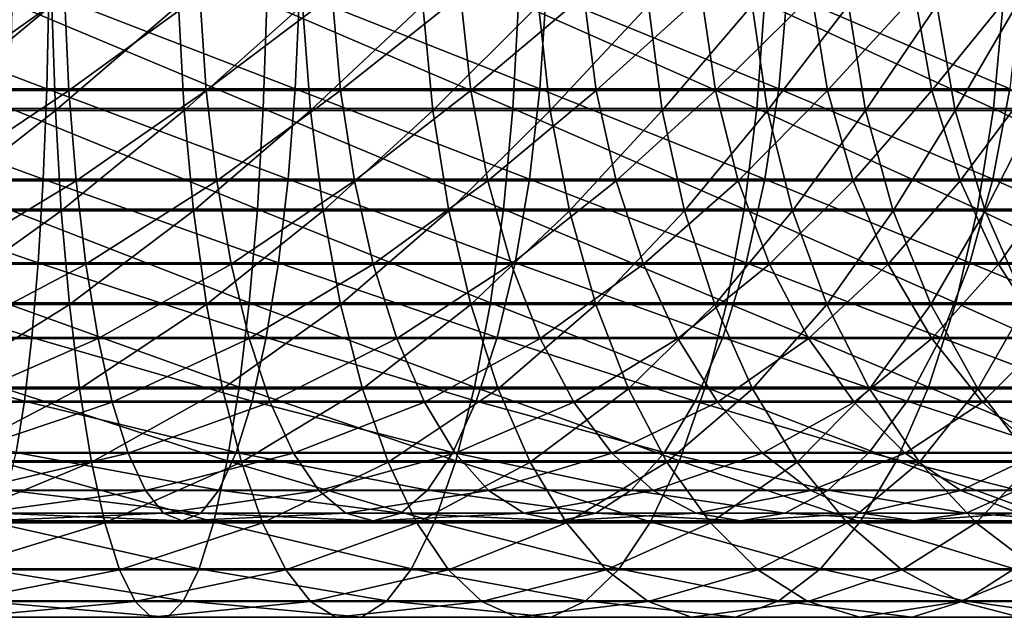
# Model space of a CAD drawing. Header units: metres. Extents: x -62 to 150, y -92 to 92.
# Tile 254 of 256: x 105 to 120, y -11 to -2. Entities that reach past the tile are written whole.
import ezdxf

# ---------------------------------------------------------------- set-up
doc = ezdxf.new("R2010")
doc.units = ezdxf.units.M
doc.layers.add('solid_500615', color=7, linetype='CONTINUOUS')

msp = doc.modelspace()

# ---------------------------------------------------------------- linework, layer by layer
at = {"layer": 'solid_500615'}
for points in [[(101.88826, -2.911524, -36.966873), (101.89016, -1.459592, -36.622456), (105.700035, -2.911524, -37.089439)], [(105.700035, -2.911524, -37.089439), (101.89016, -1.459592, -36.622456), (105.733948, -1.459592, -36.746677)], [(103.919365, -2.937081, -55.086048), (105.972466, -1.486127, -55.654095), (103.88501, -1.486127, -55.43306)], [(103.919365, -2.937081, -55.086048), (106.03894, -2.937081, -55.311726), (105.972466, -1.486127, -55.654095)], [(105.700035, -2.911524, -37.089439), (105.733948, -1.459592, -36.746677), (109.485023, -2.911524, -37.556919)], [(109.485023, -2.911524, -37.556919), (105.733948, -1.459592, -36.746677), (109.550652, -1.459592, -37.218773)], [(106.03894, -2.937081, -55.311726), (108.032051, -1.486127, -56.059612), (105.972466, -1.486127, -55.654095)], [(106.03894, -2.937081, -55.311726), (108.130081, -2.937081, -55.724846), (108.032051, -1.486127, -56.059612)], [(108.130081, -2.937081, -55.724846), (110.047493, -1.486127, -56.646412), (108.032051, -1.486127, -56.059612)], [(108.130081, -2.937081, -55.724846), (110.176239, -2.937081, -56.322136), (110.047493, -1.486127, -56.646412)], [(109.485023, -2.911524, -37.556919), (109.550652, -1.459592, -37.218773), (113.212082, -2.911524, -38.365459)], [(113.212082, -2.911524, -38.365459), (109.550652, -1.459592, -37.218773), (113.308861, -1.459592, -38.034859)], [(110.176239, -2.937081, -56.322136), (112.002869, -1.486127, -57.409847), (110.047493, -1.486127, -56.646412)], [(110.176239, -2.937081, -56.322136), (112.16124, -2.937081, -57.098881), (112.002869, -1.486127, -57.409847)], [(112.16124, -2.937081, -57.098881), (113.882736, -1.486127, -58.343899), (112.002869, -1.486127, -57.409847)], [(112.16124, -2.937081, -57.098881), (114.069366, -2.937081, -58.048927), (113.882736, -1.486127, -58.343899)], [(113.212082, -2.911524, -38.365459), (113.308861, -1.459592, -38.034859), (116.850533, -2.911524, -39.508411)], [(116.850533, -2.911524, -39.508411), (113.308861, -1.459592, -38.034859), (116.977631, -1.459592, -39.188221)], [(114.069366, -2.937081, -58.048927), (115.672234, -1.486127, -59.441177), (113.882736, -1.486127, -58.343899)], [(114.069366, -2.937081, -58.048927), (115.885529, -2.937081, -59.164761), (115.672234, -1.486127, -59.441177)], [(115.885529, -2.937081, -59.164761), (117.357239, -1.486127, -60.693024), (115.672234, -1.486127, -59.441177)], [(115.885529, -2.937081, -59.164761), (117.59536, -2.937081, -60.437561), (117.357239, -1.486127, -60.693024)], [(116.850533, -2.911524, -39.508411), (116.977631, -1.459592, -39.188221), (120.370445, -2.911524, -40.976372)], [(120.370445, -2.911524, -40.976372), (116.977631, -1.459592, -39.188221), (120.526764, -1.459592, -40.669357)], [(117.59536, -2.937081, -60.437561), (118.924423, -1.486127, -62.089542), (117.357239, -1.486127, -60.693024)], [(117.59536, -2.937081, -60.437561), (119.185333, -2.937081, -61.85725), (118.924423, -1.486127, -62.089542)], [(119.185333, -2.937081, -61.85725), (120.361412, -1.486127, -63.619701), (118.924423, -1.486127, -62.089542)], [(119.185333, -2.937081, -61.85725), (120.642868, -2.937081, -63.412601), (120.361412, -1.486127, -63.619701)], [(103.818779, -1.639465, -56.925911), (105.77668, -1.639465, -57.13559), (103.841537, -3.243879, -56.560299)], [(105.77668, -1.639465, -57.13559), (105.831856, -3.243879, -56.773445), (103.841537, -3.243879, -56.560299)], [(105.148117, -3.21399, -35.570114), (108.999702, -3.21399, -35.98259), (105.170593, -1.608541, -35.209053)], [(108.999702, -3.21399, -35.98259), (109.054192, -1.608541, -35.624954), (105.170593, -1.608541, -35.209053)], [(105.77668, -1.639465, -57.13559), (107.708183, -1.639465, -57.518532), (105.831856, -3.243879, -56.773445)], [(107.708183, -1.639465, -57.518532), (107.795341, -3.243879, -57.162727), (105.831856, -3.243879, -56.773445)], [(107.708183, -1.639465, -57.518532), (109.597984, -1.639465, -58.071701), (107.795341, -3.243879, -57.162727)], [(109.597984, -1.639465, -58.071701), (109.716438, -3.243879, -57.72506), (107.795341, -3.243879, -57.162727)], [(108.999702, -3.21399, -35.98259), (112.799347, -3.21399, -36.735909), (109.054192, -1.608541, -35.624954)], [(112.799347, -3.21399, -36.735909), (112.885422, -1.608541, -36.384537), (109.054192, -1.608541, -35.624954)], [(109.597984, -1.639465, -58.071701), (111.431114, -1.639465, -58.790722), (109.716438, -3.243879, -57.72506)], [(111.431114, -1.639465, -58.790722), (111.579918, -3.243879, -58.455986), (109.716438, -3.243879, -57.72506)], [(111.431114, -1.639465, -58.790722), (113.193047, -1.639465, -59.669895), (111.579918, -3.243879, -58.455986)], [(113.193047, -1.639465, -59.669895), (113.371033, -3.243879, -59.349716), (111.579918, -3.243879, -58.455986)], [(112.799347, -3.21399, -36.735909), (116.516953, -3.21399, -37.824104), (112.885422, -1.608541, -36.384537)], [(116.516953, -3.21399, -37.824104), (116.633934, -1.608541, -37.481781), (112.885422, -1.608541, -36.384537)], [(113.193047, -1.639465, -59.669895), (114.86982, -1.639465, -60.702255), (113.371033, -3.243879, -59.349716)], [(114.86982, -1.639465, -60.702255), (115.075569, -3.243879, -60.39917), (113.371033, -3.243879, -59.349716)], [(114.86982, -1.639465, -60.702255), (116.448166, -1.639465, -61.879623), (115.075569, -3.243879, -60.39917)], [(116.448166, -1.639465, -61.879623), (116.680046, -3.243879, -61.596035), (115.075569, -3.243879, -60.39917)], [(116.448166, -1.639465, -61.879623), (117.915558, -1.639465, -63.192673), (116.680046, -3.243879, -61.596035)], [(116.516953, -3.21399, -37.824104), (120.123077, -3.21399, -39.23856), (116.633934, -1.608541, -37.481781)], [(120.123077, -3.21399, -39.23856), (120.270035, -1.608541, -38.907993), (116.633934, -1.608541, -37.481781)], [(117.915558, -1.639465, -63.192673), (118.171738, -3.243879, -62.930828), (116.680046, -3.243879, -61.596035)], [(117.915558, -1.639465, -63.192673), (119.260384, -1.639465, -64.631004), (118.171738, -3.243879, -62.930828)], [(119.260384, -1.639465, -64.631004), (119.538834, -3.243879, -64.392967), (118.171738, -3.243879, -62.930828)], [(119.260384, -1.639465, -64.631004), (120.471992, -1.639465, -66.183212), (119.538834, -3.243879, -64.392967)], [(120.471992, -1.639465, -66.183212), (120.770508, -3.243879, -65.970886), (119.538834, -3.243879, -64.392967)], [(120.123077, -3.21399, -39.23856), (123.589142, -3.21399, -40.968063), (120.270035, -1.608541, -38.907993)], [(123.589142, -3.21399, -40.968063), (123.764908, -1.608541, -40.651875), (120.270035, -1.608541, -38.907993)], [(101.88826, -2.911524, -36.966873), (105.644157, -4.291622, -37.654278), (101.885124, -4.291622, -37.534431)], [(101.88826, -2.911524, -36.966873), (105.700035, -2.911524, -37.089439), (105.644157, -4.291622, -37.654278)], [(103.975632, -4.315569, -54.517075), (106.03894, -2.937081, -55.311726), (103.919365, -2.937081, -55.086048)], [(103.975632, -4.315569, -54.517075), (106.147858, -4.315569, -54.750355), (106.03894, -2.937081, -55.311726)], [(105.700035, -2.911524, -37.089439), (109.376884, -4.291622, -38.114147), (105.644157, -4.291622, -37.654278)], [(105.700035, -2.911524, -37.089439), (109.485023, -2.911524, -37.556919), (109.376884, -4.291622, -38.114147)], [(106.147858, -4.315569, -54.750355), (108.130081, -2.937081, -55.724846), (106.03894, -2.937081, -55.311726)], [(106.147858, -4.315569, -54.750355), (108.290733, -4.315569, -55.17593), (108.130081, -2.937081, -55.724846)], [(108.290733, -4.315569, -55.17593), (110.176239, -2.937081, -56.322136), (108.130081, -2.937081, -55.724846)], [(108.290733, -4.315569, -55.17593), (110.387253, -4.315569, -55.790428), (110.176239, -2.937081, -56.322136)], [(109.485023, -2.911524, -37.556919), (113.052597, -4.291622, -38.910255), (109.376884, -4.291622, -38.114147)], [(109.485023, -2.911524, -37.556919), (113.212082, -2.911524, -38.365459), (113.052597, -4.291622, -38.910255)], [(110.387253, -4.315569, -55.790428), (112.16124, -2.937081, -57.098881), (110.176239, -2.937081, -56.322136)], [(110.387253, -4.315569, -55.790428), (112.420807, -4.315569, -56.588978), (112.16124, -2.937081, -57.098881)], [(112.420807, -4.315569, -56.588978), (114.069366, -2.937081, -58.048927), (112.16124, -2.937081, -57.098881)], [(112.420807, -4.315569, -56.588978), (114.375259, -4.315569, -57.56525), (114.069366, -2.937081, -58.048927)], [(113.212082, -2.911524, -38.365459), (116.64109, -4.291622, -40.03606), (113.052597, -4.291622, -38.910255)], [(113.212082, -2.911524, -38.365459), (116.850533, -2.911524, -39.508411), (116.64109, -4.291622, -40.03606)], [(114.375259, -4.315569, -57.56525), (115.885529, -2.937081, -59.164761), (114.069366, -2.937081, -58.048927)], [(114.375259, -4.315569, -57.56525), (116.235138, -4.315569, -58.711498), (115.885529, -2.937081, -59.164761)], [(116.235138, -4.315569, -58.711498), (117.59536, -2.937081, -60.437561), (115.885529, -2.937081, -59.164761)], [(116.235138, -4.315569, -58.711498), (117.985672, -4.315569, -60.018639), (117.59536, -2.937081, -60.437561)], [(116.850533, -2.911524, -39.508411), (120.112846, -4.291622, -41.482304), (116.64109, -4.291622, -40.03606)], [(116.850533, -2.911524, -39.508411), (120.370445, -2.911524, -40.976372), (120.112846, -4.291622, -41.482304)], [(117.985672, -4.315569, -60.018639), (119.185333, -2.937081, -61.85725), (117.59536, -2.937081, -60.437561)], [(117.985672, -4.315569, -60.018639), (119.613007, -4.315569, -61.476311), (119.185333, -2.937081, -61.85725)], [(119.613007, -4.315569, -61.476311), (120.642868, -2.937081, -63.412601), (119.185333, -2.937081, -61.85725)], [(119.613007, -4.315569, -61.476311), (121.104225, -4.315569, -63.072956), (120.642868, -2.937081, -63.412601)], [(120.370445, -2.911524, -40.976372), (123.439323, -4.291622, -43.237091), (120.112846, -4.291622, -41.482304)], [(103.841537, -3.243879, -56.560299), (105.831856, -3.243879, -56.773445), (103.878906, -4.775686, -55.959873)], [(105.831856, -3.243879, -56.773445), (105.922478, -4.775686, -56.178722), (103.878906, -4.775686, -55.959873)], [(105.111015, -4.747501, -36.166191), (108.909737, -4.747501, -36.573006), (105.148117, -3.21399, -35.570114)], [(108.909737, -4.747501, -36.573006), (108.999702, -3.21399, -35.98259), (105.148117, -3.21399, -35.570114)], [(105.831856, -3.243879, -56.773445), (107.795341, -3.243879, -57.162727), (105.922478, -4.775686, -56.178722)], [(107.795341, -3.243879, -57.162727), (107.938484, -4.775686, -56.578419), (105.922478, -4.775686, -56.178722)], [(107.795341, -3.243879, -57.162727), (109.716438, -3.243879, -57.72506), (107.938484, -4.775686, -56.578419)], [(109.716438, -3.243879, -57.72506), (109.910965, -4.775686, -57.155792), (107.938484, -4.775686, -56.578419)], [(108.909737, -4.747501, -36.573006), (112.657242, -4.747501, -37.315987), (108.999702, -3.21399, -35.98259)], [(112.657242, -4.747501, -37.315987), (112.799347, -3.21399, -36.735909), (108.999702, -3.21399, -35.98259)], [(109.716438, -3.243879, -57.72506), (111.579918, -3.243879, -58.455986), (109.910965, -4.775686, -57.155792)], [(111.579918, -3.243879, -58.455986), (111.824295, -4.775686, -57.906269), (109.910965, -4.775686, -57.155792)], [(111.579918, -3.243879, -58.455986), (113.371033, -3.243879, -59.349716), (111.824295, -4.775686, -57.906269)], [(113.371033, -3.243879, -59.349716), (113.663315, -4.775686, -58.82391), (111.824295, -4.775686, -57.906269)], [(112.657242, -4.747501, -37.315987), (116.323837, -4.747501, -38.389252), (112.799347, -3.21399, -36.735909)], [(116.323837, -4.747501, -38.389252), (116.516953, -3.21399, -37.824104), (112.799347, -3.21399, -36.735909)], [(113.371033, -3.243879, -59.349716), (115.075569, -3.243879, -60.39917), (113.663315, -4.775686, -58.82391)], [(115.075569, -3.243879, -60.39917), (115.41346, -4.775686, -59.901436), (113.663315, -4.775686, -58.82391)], [(115.075569, -3.243879, -60.39917), (116.680046, -3.243879, -61.596035), (115.41346, -4.775686, -59.901436)], [(116.680046, -3.243879, -61.596035), (117.060852, -4.775686, -61.130318), (115.41346, -4.775686, -59.901436)], [(116.323837, -4.747501, -38.389252), (119.88047, -4.747501, -39.784294), (116.516953, -3.21399, -37.824104)], [(119.88047, -4.747501, -39.784294), (120.123077, -3.21399, -39.23856), (116.516953, -3.21399, -37.824104)], [(116.680046, -3.243879, -61.596035), (118.171738, -3.243879, -62.930828), (117.060852, -4.775686, -61.130318)], [(118.171738, -3.243879, -62.930828), (118.592445, -4.775686, -62.500813), (117.060852, -4.775686, -61.130318)], [(118.171738, -3.243879, -62.930828), (119.538834, -3.243879, -64.392967), (118.592445, -4.775686, -62.500813)], [(119.538834, -3.243879, -64.392967), (119.996117, -4.775686, -64.002068), (118.592445, -4.775686, -62.500813)], [(119.538834, -3.243879, -64.392967), (120.770508, -3.243879, -65.970886), (119.996117, -4.775686, -64.002068)], [(119.88047, -4.747501, -39.784294), (123.298973, -4.747501, -41.490067), (120.123077, -3.21399, -39.23856)], [(120.770508, -3.243879, -65.970886), (121.260735, -4.775686, -65.622192), (119.996117, -4.775686, -64.002068)], [(123.298973, -4.747501, -41.490067), (123.589142, -3.21399, -40.968063), (120.123077, -3.21399, -39.23856)], [(101.885124, -4.291622, -37.534431), (105.567688, -5.565835, -38.427265), (101.880829, -5.565835, -38.311142)], [(101.885124, -4.291622, -37.534431), (105.644157, -4.291622, -37.654278), (105.567688, -5.565835, -38.427265)], [(104.052483, -5.587581, -53.740192), (106.147858, -4.315569, -54.750355), (103.975632, -4.315569, -54.517075)], [(104.052483, -5.587581, -53.740192), (106.296616, -5.587581, -53.983868), (106.147858, -4.315569, -54.750355)], [(105.644157, -4.291622, -37.654278), (109.228882, -5.565835, -38.87672), (105.567688, -5.565835, -38.427265)], [(105.644157, -4.291622, -37.654278), (109.376884, -4.291622, -38.114147), (109.228882, -5.565835, -38.87672)], [(106.296616, -5.587581, -53.983868), (108.290733, -4.315569, -55.17593), (106.147858, -4.315569, -54.750355)], [(106.296616, -5.587581, -53.983868), (108.510124, -5.587581, -54.426464), (108.290733, -4.315569, -55.17593)], [(108.510124, -5.587581, -54.426464), (110.387253, -4.315569, -55.790428), (108.290733, -4.315569, -55.17593)], [(108.510124, -5.587581, -54.426464), (110.6754, -5.587581, -55.064468), (110.387253, -4.315569, -55.790428)], [(109.376884, -4.291622, -38.114147), (112.834351, -5.565835, -39.655815), (109.228882, -5.565835, -38.87672)], [(109.376884, -4.291622, -38.114147), (113.052597, -4.291622, -38.910255), (112.834351, -5.565835, -39.655815)], [(110.6754, -5.587581, -55.064468), (112.420807, -4.315569, -56.588978), (110.387253, -4.315569, -55.790428)], [(110.6754, -5.587581, -55.064468), (112.775253, -5.587581, -55.892807), (112.420807, -4.315569, -56.588978)], [(112.775253, -5.587581, -55.892807), (114.375259, -4.315569, -57.56525), (112.420807, -4.315569, -56.588978)], [(112.775253, -5.587581, -55.892807), (114.792969, -5.587581, -56.904896), (114.375259, -4.315569, -57.56525)], [(113.052597, -4.291622, -38.910255), (116.354469, -5.565835, -40.758156), (112.834351, -5.565835, -39.655815)], [(113.052597, -4.291622, -38.910255), (116.64109, -4.291622, -40.03606), (116.354469, -5.565835, -40.758156)], [(114.792969, -5.587581, -56.904896), (116.235138, -4.315569, -58.711498), (114.375259, -4.315569, -57.56525)], [(114.792969, -5.587581, -56.904896), (116.712509, -5.587581, -58.092682), (116.235138, -4.315569, -58.711498)], [(116.712509, -5.587581, -58.092682), (117.985672, -4.315569, -60.018639), (116.235138, -4.315569, -58.711498)], [(116.64109, -4.291622, -40.03606), (119.760323, -5.565835, -42.174679), (116.354469, -5.565835, -40.758156)], [(116.64109, -4.291622, -40.03606), (120.112846, -4.291622, -41.482304), (119.760323, -5.565835, -42.174679)], [(116.712509, -5.587581, -58.092682), (118.518623, -5.587581, -59.446732), (117.985672, -4.315569, -60.018639)], [(118.518623, -5.587581, -59.446732), (119.613007, -4.315569, -61.476311), (117.985672, -4.315569, -60.018639)], [(118.518623, -5.587581, -59.446732), (120.196953, -5.587581, -60.956276), (119.613007, -4.315569, -61.476311)], [(120.196953, -5.587581, -60.956276), (121.104225, -4.315569, -63.072956), (119.613007, -4.315569, -61.476311)], [(120.112846, -4.291622, -41.482304), (123.023933, -5.565835, -43.893749), (119.760323, -5.565835, -42.174679)], [(120.112846, -4.291622, -41.482304), (123.439323, -4.291622, -43.237091), (123.023933, -5.565835, -43.893749)], [(120.196953, -5.587581, -60.956276), (121.734146, -5.587581, -62.609314), (121.104225, -4.315569, -63.072956)], [(103.878906, -4.775686, -55.959873), (105.922478, -4.775686, -56.178722), (103.930061, -6.200599, -55.138077)], [(105.922478, -4.775686, -56.178722), (106.046501, -6.200599, -55.364731), (103.930061, -6.200599, -55.138077)], [(105.060112, -6.174748, -36.98394), (108.786324, -6.174748, -37.382988), (105.111015, -4.747501, -36.166191)], [(108.786324, -6.174748, -37.382988), (108.909737, -4.747501, -36.573006), (105.111015, -4.747501, -36.166191)], [(105.922478, -4.775686, -56.178722), (107.938484, -4.775686, -56.578419), (106.046501, -6.200599, -55.364731)], [(107.938484, -4.775686, -56.578419), (108.134399, -6.200599, -55.778679), (106.046501, -6.200599, -55.364731)], [(107.938484, -4.775686, -56.578419), (109.910965, -4.775686, -57.155792), (108.134399, -6.200599, -55.778679)], [(109.910965, -4.775686, -57.155792), (110.177216, -6.200599, -56.376644), (108.134399, -6.200599, -55.778679)], [(108.786324, -6.174748, -37.382988), (112.462296, -6.174748, -38.111786), (108.909737, -4.747501, -36.573006)], [(112.462296, -6.174748, -38.111786), (112.657242, -4.747501, -37.315987), (108.909737, -4.747501, -36.573006)], [(109.910965, -4.775686, -57.155792), (111.824295, -4.775686, -57.906269), (110.177216, -6.200599, -56.376644)], [(111.824295, -4.775686, -57.906269), (112.158775, -6.200599, -57.153881), (110.177216, -6.200599, -56.376644)], [(111.824295, -4.775686, -57.906269), (113.663315, -4.775686, -58.82391), (112.158775, -6.200599, -57.153881)], [(113.663315, -4.775686, -58.82391), (114.06337, -6.200599, -58.104244), (112.158775, -6.200599, -57.153881)], [(112.462296, -6.174748, -38.111786), (116.058899, -6.174748, -39.164562), (112.657242, -4.747501, -37.315987)], [(116.058899, -6.174748, -39.164562), (116.323837, -4.747501, -38.389252), (112.657242, -4.747501, -37.315987)], [(113.663315, -4.775686, -58.82391), (115.41346, -4.775686, -59.901436), (114.06337, -6.200599, -58.104244)], [(115.41346, -4.775686, -59.901436), (115.875916, -6.200599, -59.220192), (114.06337, -6.200599, -58.104244)], [(115.41346, -4.775686, -59.901436), (117.060852, -4.775686, -61.130318), (115.875916, -6.200599, -59.220192)], [(117.060852, -4.775686, -61.130318), (117.582054, -6.200599, -60.492893), (115.875916, -6.200599, -59.220192)], [(116.058899, -6.174748, -39.164562), (119.547638, -6.174748, -40.532978), (116.323837, -4.747501, -38.389252)], [(119.547638, -6.174748, -40.532978), (119.88047, -4.747501, -39.784294), (116.323837, -4.747501, -38.389252)], [(117.060852, -4.775686, -61.130318), (118.592445, -4.775686, -62.500813), (117.582054, -6.200599, -60.492893)], [(118.592445, -4.775686, -62.500813), (119.168266, -6.200599, -61.912262), (117.582054, -6.200599, -60.492893)], [(118.592445, -4.775686, -62.500813), (119.996117, -4.775686, -64.002068), (119.168266, -6.200599, -61.912262)], [(119.996117, -4.775686, -64.002068), (120.621986, -6.200599, -63.467049), (119.168266, -6.200599, -61.912262)], [(119.547638, -6.174748, -40.532978), (122.900887, -6.174748, -42.206188), (119.88047, -4.747501, -39.784294)], [(122.900887, -6.174748, -42.206188), (123.298973, -4.747501, -41.490067), (119.88047, -4.747501, -39.784294)], [(119.996117, -4.775686, -64.002068), (121.260735, -4.775686, -65.622192), (120.621986, -6.200599, -63.467049)], [(101.880829, -5.565835, -38.311142), (105.472511, -6.702725, -39.389332), (101.875496, -6.702725, -39.27784)], [(101.880829, -5.565835, -38.311142), (105.567688, -5.565835, -38.427265), (105.472511, -6.702725, -39.389332)], [(104.148117, -6.721734, -52.774605), (106.296616, -5.587581, -53.983868), (104.052483, -5.587581, -53.740192)], [(104.148117, -6.721734, -52.774605), (106.481621, -6.721734, -53.031216), (106.296616, -5.587581, -53.983868)], [(105.567688, -5.565835, -38.427265), (109.044685, -6.702725, -39.825829), (105.472511, -6.702725, -39.389332)], [(105.567688, -5.565835, -38.427265), (109.228882, -5.565835, -38.87672), (109.044685, -6.702725, -39.825829)], [(106.481621, -6.721734, -53.031216), (108.510124, -5.587581, -54.426464), (106.296616, -5.587581, -53.983868)], [(106.481621, -6.721734, -53.031216), (108.782921, -6.721734, -53.494991), (108.510124, -5.587581, -54.426464)], [(108.782921, -6.721734, -53.494991), (110.6754, -5.587581, -55.064468), (108.510124, -5.587581, -54.426464)], [(108.782921, -6.721734, -53.494991), (111.033669, -6.721734, -54.162235), (110.6754, -5.587581, -55.064468)], [(109.228882, -5.565835, -38.87672), (112.562714, -6.702725, -40.583755), (109.044685, -6.702725, -39.825829)], [(109.228882, -5.565835, -38.87672), (112.834351, -5.565835, -39.655815), (112.562714, -6.702725, -40.583755)], [(111.033669, -6.721734, -54.162235), (112.775253, -5.587581, -55.892807), (110.6754, -5.587581, -55.064468)], [(111.033669, -6.721734, -54.162235), (113.215912, -6.721734, -55.027626), (112.775253, -5.587581, -55.892807)], [(112.834351, -5.565835, -39.655815), (115.997734, -6.702725, -41.656887), (112.562714, -6.702725, -40.583755)], [(113.215912, -6.721734, -55.027626), (114.792969, -5.587581, -56.904896), (112.775253, -5.587581, -55.892807)], [(112.834351, -5.565835, -39.655815), (116.354469, -5.565835, -40.758156), (115.997734, -6.702725, -41.656887)], [(113.215912, -6.721734, -55.027626), (115.312248, -6.721734, -56.084259), (114.792969, -5.587581, -56.904896)], [(115.312248, -6.721734, -56.084259), (116.712509, -5.587581, -58.092682), (114.792969, -5.587581, -56.904896)], [(115.312248, -6.721734, -56.084259), (117.305954, -6.721734, -57.323704), (116.712509, -5.587581, -58.092682)], [(116.354469, -5.565835, -40.758156), (119.321564, -6.702725, -43.036427), (115.997734, -6.702725, -41.656887)], [(116.354469, -5.565835, -40.758156), (119.760323, -5.565835, -42.174679), (119.321564, -6.702725, -43.036427)], [(117.305954, -6.721734, -57.323704), (118.518623, -5.587581, -59.446732), (116.712509, -5.587581, -58.092682)], [(117.305954, -6.721734, -57.323704), (119.181129, -6.721734, -58.736084), (118.518623, -5.587581, -59.446732)], [(119.181129, -6.721734, -58.736084), (120.196953, -5.587581, -60.956276), (118.518623, -5.587581, -59.446732)], [(119.181129, -6.721734, -58.736084), (120.922813, -6.721734, -60.310127), (120.196953, -5.587581, -60.956276)], [(119.760323, -5.565835, -42.174679), (122.506935, -6.702725, -44.711056), (119.321564, -6.702725, -43.036427)], [(119.760323, -5.565835, -42.174679), (123.023933, -5.565835, -43.893749), (122.506935, -6.702725, -44.711056)], [(120.922813, -6.721734, -60.310127), (121.734146, -5.587581, -62.609314), (120.196953, -5.587581, -60.956276)], [(103.930061, -6.200599, -55.138077), (106.046501, -6.200599, -55.364731), (103.993851, -7.486724, -54.113308)], [(106.046501, -6.200599, -55.364731), (106.201157, -7.486724, -54.349693), (103.993851, -7.486724, -54.113308)], [(104.996552, -7.463787, -38.005054), (108.632217, -7.463787, -38.394405), (105.060112, -6.174748, -36.98394)], [(108.632217, -7.463787, -38.394405), (108.786324, -6.174748, -37.382988), (105.060112, -6.174748, -36.98394)], [(106.046501, -6.200599, -55.364731), (108.134399, -6.200599, -55.778679), (106.201157, -7.486724, -54.349693)], [(108.134399, -6.200599, -55.778679), (108.3787, -7.486724, -54.781414), (106.201157, -7.486724, -54.349693)], [(108.134399, -6.200599, -55.778679), (110.177216, -6.200599, -56.376644), (108.3787, -7.486724, -54.781414)], [(110.177216, -6.200599, -56.376644), (110.509224, -7.486724, -55.405052), (108.3787, -7.486724, -54.781414)], [(108.632217, -7.463787, -38.394405), (112.218864, -7.463787, -39.105495), (108.786324, -6.174748, -37.382988)], [(112.218864, -7.463787, -39.105495), (112.462296, -6.174748, -38.111786), (108.786324, -6.174748, -37.382988)], [(110.177216, -6.200599, -56.376644), (112.158775, -6.200599, -57.153881), (110.509224, -7.486724, -55.405052)], [(112.158775, -6.200599, -57.153881), (112.575867, -7.486724, -56.215664), (110.509224, -7.486724, -55.405052)], [(112.158775, -6.200599, -57.153881), (114.06337, -6.200599, -58.104244), (112.575867, -7.486724, -56.215664)], [(112.218864, -7.463787, -39.105495), (115.728065, -7.463787, -40.132694), (112.462296, -6.174748, -38.111786)], [(115.728065, -7.463787, -40.132694), (116.058899, -6.174748, -39.164562), (112.462296, -6.174748, -38.111786)], [(114.06337, -6.200599, -58.104244), (114.562233, -7.486724, -57.206825), (112.575867, -7.486724, -56.215664)], [(114.06337, -6.200599, -58.104244), (115.875916, -6.200599, -59.220192), (114.562233, -7.486724, -57.206825)], [(115.875916, -6.200599, -59.220192), (116.452599, -7.486724, -58.370689), (114.562233, -7.486724, -57.206825)], [(115.728065, -7.463787, -40.132694), (119.132034, -7.463787, -41.467854), (116.058899, -6.174748, -39.164562)], [(115.875916, -6.200599, -59.220192), (117.582054, -6.200599, -60.492893), (116.452599, -7.486724, -58.370689)], [(119.132034, -7.463787, -41.467854), (119.547638, -6.174748, -40.532978), (116.058899, -6.174748, -39.164562)], [(117.582054, -6.200599, -60.492893), (118.231995, -7.486724, -59.698032), (116.452599, -7.486724, -58.370689)], [(117.582054, -6.200599, -60.492893), (119.168266, -6.200599, -61.912262), (118.231995, -7.486724, -59.698032)], [(119.168266, -6.200599, -61.912262), (119.886307, -7.486724, -61.178341), (118.231995, -7.486724, -59.698032)], [(119.132034, -7.463787, -41.467854), (122.403801, -7.463787, -43.100407), (119.547638, -6.174748, -40.532978)], [(119.168266, -6.200599, -61.912262), (120.621986, -6.200599, -63.467049), (119.886307, -7.486724, -61.178341)], [(122.403801, -7.463787, -43.100407), (122.900887, -6.174748, -42.206188), (119.547638, -6.174748, -40.532978)], [(120.621986, -6.200599, -63.467049), (121.402443, -7.486724, -62.799885), (119.886307, -7.486724, -61.178341)], [(101.875496, -6.702725, -39.27784), (105.360977, -7.674243, -40.516747), (101.86924, -7.674243, -40.410679)], [(101.875496, -6.702725, -39.27784), (105.472511, -6.702725, -39.389332), (105.360977, -7.674243, -40.516747)], [(104.26004, -7.690045, -51.644138), (106.481621, -6.721734, -53.031216), (104.148117, -6.721734, -52.774605)], [(104.26004, -7.690045, -51.644138), (106.698174, -7.690045, -51.915905), (106.481621, -6.721734, -53.031216)], [(105.472511, -6.702725, -39.389332), (108.828835, -7.674243, -40.938061), (105.360977, -7.674243, -40.516747)], [(105.472511, -6.702725, -39.389332), (109.044685, -6.702725, -39.825829), (108.828835, -7.674243, -40.938061)], [(106.698174, -7.690045, -51.915905), (108.782921, -6.721734, -53.494991), (106.481621, -6.721734, -53.031216)], [(106.698174, -7.690045, -51.915905), (109.102257, -7.690045, -52.404484), (108.782921, -6.721734, -53.494991)], [(109.102257, -7.690045, -52.404484), (111.033669, -6.721734, -54.162235), (108.782921, -6.721734, -53.494991)], [(109.044685, -6.702725, -39.825829), (112.244392, -7.674243, -41.671181), (108.828835, -7.674243, -40.938061)], [(109.044685, -6.702725, -39.825829), (112.562714, -6.702725, -40.583755), (112.244392, -7.674243, -41.671181)], [(109.102257, -7.690045, -52.404484), (111.453056, -7.690045, -53.105968), (111.033669, -6.721734, -54.162235)], [(111.453056, -7.690045, -53.105968), (113.215912, -6.721734, -55.027626), (111.033669, -6.721734, -54.162235)], [(111.453056, -7.690045, -53.105968), (113.731758, -7.690045, -54.014744), (113.215912, -6.721734, -55.027626)], [(112.562714, -6.702725, -40.583755), (115.579681, -7.674243, -42.710094), (112.244392, -7.674243, -41.671181)], [(112.562714, -6.702725, -40.583755), (115.997734, -6.702725, -41.656887), (115.579681, -7.674243, -42.710094)], [(113.731758, -7.690045, -54.014744), (115.312248, -6.721734, -56.084259), (113.215912, -6.721734, -55.027626)], [(113.731758, -7.690045, -54.014744), (115.920113, -7.690045, -55.123535), (115.312248, -6.721734, -56.084259)], [(115.920113, -7.690045, -55.123535), (117.305954, -6.721734, -57.323704), (115.312248, -6.721734, -56.084259)], [(115.997734, -6.702725, -41.656887), (118.807381, -7.674243, -44.046299), (115.579681, -7.674243, -42.710094)], [(115.920113, -7.690045, -55.123535), (118.000626, -7.690045, -56.423466), (117.305954, -6.721734, -57.323704)], [(115.997734, -6.702725, -41.656887), (119.321564, -6.702725, -43.036427), (118.807381, -7.674243, -44.046299)], [(118.000626, -7.690045, -56.423466), (119.181129, -6.721734, -58.736084), (117.305954, -6.721734, -57.323704)], [(118.000626, -7.690045, -56.423466), (119.956627, -7.690045, -57.904137), (119.181129, -6.721734, -58.736084)], [(119.321564, -6.702725, -43.036427), (121.901062, -7.674243, -45.668842), (118.807381, -7.674243, -44.046299)], [(119.956627, -7.690045, -57.904137), (120.922813, -6.721734, -60.310127), (119.181129, -6.721734, -58.736084)], [(119.321564, -6.702725, -43.036427), (122.506935, -6.702725, -44.711056), (121.901062, -7.674243, -45.668842)], [(119.956627, -7.690045, -57.904137), (121.772476, -7.690045, -59.553696), (120.922813, -6.721734, -60.310127)], [(103.993851, -7.486724, -54.113308), (106.201157, -7.486724, -54.349693), (104.068848, -8.605274, -52.908501)], [(106.201157, -7.486724, -54.349693), (106.382988, -8.605274, -53.15633), (104.068848, -8.605274, -52.908501)], [(104.921753, -8.585763, -39.206684), (108.450867, -8.585763, -39.584625), (104.996552, -7.463787, -38.005054)], [(108.450867, -8.585763, -39.584625), (108.632217, -7.463787, -38.394405), (104.996552, -7.463787, -38.005054)], [(106.201157, -7.486724, -54.349693), (108.3787, -7.486724, -54.781414), (106.382988, -8.605274, -53.15633)], [(108.3787, -7.486724, -54.781414), (108.665924, -8.605274, -53.608944), (106.382988, -8.605274, -53.15633)], [(108.3787, -7.486724, -54.781414), (110.509224, -7.486724, -55.405052), (108.665924, -8.605274, -53.608944)], [(108.450867, -8.585763, -39.584625), (111.932396, -8.585763, -40.274876), (108.632217, -7.463787, -38.394405)], [(111.932396, -8.585763, -40.274876), (112.218864, -7.463787, -39.105495), (108.632217, -7.463787, -38.394405)], [(110.509224, -7.486724, -55.405052), (110.899567, -8.605274, -54.262764), (108.665924, -8.605274, -53.608944)], [(110.509224, -7.486724, -55.405052), (112.575867, -7.486724, -56.215664), (110.899567, -8.605274, -54.262764)], [(112.575867, -7.486724, -56.215664), (113.066231, -8.605274, -55.11261), (110.899567, -8.605274, -54.262764)], [(111.932396, -8.585763, -40.274876), (115.33876, -8.585763, -41.271965), (112.218864, -7.463787, -39.105495)], [(115.33876, -8.585763, -41.271965), (115.728065, -7.463787, -40.132694), (112.218864, -7.463787, -39.105495)], [(112.575867, -7.486724, -56.215664), (114.562233, -7.486724, -57.206825), (113.066231, -8.605274, -55.11261)], [(114.562233, -7.486724, -57.206825), (115.148735, -8.605274, -56.151745), (113.066231, -8.605274, -55.11261)], [(114.562233, -7.486724, -57.206825), (116.452599, -7.486724, -58.370689), (115.148735, -8.605274, -56.151745)], [(116.452599, -7.486724, -58.370689), (117.1306, -8.605274, -57.371941), (115.148735, -8.605274, -56.151745)], [(115.33876, -8.585763, -41.271965), (118.642967, -8.585763, -42.567997), (115.728065, -7.463787, -40.132694)], [(118.642967, -8.585763, -42.567997), (119.132034, -7.463787, -41.467854), (115.728065, -7.463787, -40.132694)], [(116.452599, -7.486724, -58.370689), (118.231995, -7.486724, -59.698032), (117.1306, -8.605274, -57.371941)], [(118.231995, -7.486724, -59.698032), (118.996117, -8.605274, -58.763527), (117.1306, -8.605274, -57.371941)], [(118.231995, -7.486724, -59.698032), (119.886307, -7.486724, -61.178341), (118.996117, -8.605274, -58.763527)], [(118.642967, -8.585763, -42.567997), (121.81884, -8.585763, -44.152706), (119.132034, -7.463787, -41.467854)], [(119.886307, -7.486724, -61.178341), (120.730499, -8.605274, -60.315479), (118.996117, -8.605274, -58.763527)], [(121.81884, -8.585763, -44.152706), (122.403801, -7.463787, -43.100407), (119.132034, -7.463787, -41.467854)], [(119.886307, -7.486724, -61.178341), (121.402443, -7.486724, -62.799885), (120.730499, -8.605274, -60.315479)], [(101.86924, -7.674243, -40.410679), (105.360977, -7.674243, -40.516747), (105.235832, -8.456417, -41.7817)], [(104.385422, -8.468623, -50.376694), (106.698174, -7.690045, -51.915905), (104.26004, -7.690045, -51.644138)], [(104.385422, -8.468623, -50.376694), (106.940842, -8.468623, -50.665459), (106.698174, -7.690045, -51.915905)], [(105.360977, -7.674243, -40.516747), (108.586624, -8.456417, -42.185989), (105.235832, -8.456417, -41.7817)], [(105.360977, -7.674243, -40.516747), (108.828835, -7.674243, -40.938061), (108.586624, -8.456417, -42.185989)], [(106.940842, -8.468623, -50.665459), (109.102257, -7.690045, -52.404484), (106.698174, -7.690045, -51.915905)], [(106.940842, -8.468623, -50.665459), (109.460152, -8.468623, -51.18185), (109.102257, -7.690045, -52.404484)], [(108.828835, -7.674243, -40.938061), (111.887215, -8.456417, -42.891277), (108.586624, -8.456417, -42.185989)], [(108.828835, -7.674243, -40.938061), (112.244392, -7.674243, -41.671181), (111.887215, -8.456417, -42.891277)], [(109.460152, -8.468623, -51.18185), (111.453056, -7.690045, -53.105968), (109.102257, -7.690045, -52.404484)], [(109.460152, -8.468623, -51.18185), (111.923111, -8.468623, -51.921722), (111.453056, -7.690045, -53.105968)], [(111.923111, -8.468623, -51.921722), (113.731758, -7.690045, -54.014744), (111.453056, -7.690045, -53.105968)], [(112.244392, -7.674243, -41.671181), (115.110603, -8.456417, -43.891804), (111.887215, -8.456417, -42.891277)], [(111.923111, -8.468623, -51.921722), (114.309929, -8.468623, -52.879139), (113.731758, -7.690045, -54.014744)], [(112.244392, -7.674243, -41.671181), (115.579681, -7.674243, -42.710094), (115.110603, -8.456417, -43.891804)], [(114.309929, -8.468623, -52.879139), (115.920113, -7.690045, -55.123535), (113.731758, -7.690045, -54.014744)], [(114.309929, -8.468623, -52.879139), (116.601448, -8.468623, -54.046402), (115.920113, -7.690045, -55.123535)], [(115.579681, -7.674243, -42.710094), (118.230446, -8.456417, -45.179382), (115.110603, -8.456417, -43.891804)], [(115.579681, -7.674243, -42.710094), (118.807381, -7.674243, -44.046299), (118.230446, -8.456417, -45.179382)], [(116.601448, -8.468623, -54.046402), (118.000626, -7.690045, -56.423466), (115.920113, -7.690045, -55.123535)], [(116.601448, -8.468623, -54.046402), (118.779259, -8.468623, -55.414143), (118.000626, -7.690045, -56.423466)], [(118.779259, -8.468623, -55.414143), (119.956627, -7.690045, -57.904137), (118.000626, -7.690045, -56.423466)], [(118.807381, -7.674243, -44.046299), (121.221245, -8.456417, -46.743496), (118.230446, -8.456417, -45.179382)], [(118.779259, -8.468623, -55.414143), (120.825874, -8.468623, -56.971371), (119.956627, -7.690045, -57.904137)], [(118.807381, -7.674243, -44.046299), (121.901062, -7.674243, -45.668842), (121.221245, -8.456417, -46.743496)], [(120.825874, -8.468623, -56.971371), (121.772476, -7.690045, -59.553696), (119.956627, -7.690045, -57.904137)], [(104.521255, -9.03826, -49.003563), (106.940842, -8.468623, -50.665459), (104.385422, -8.468623, -50.376694)], [(104.521255, -9.03826, -49.003563), (107.203751, -9.03826, -49.310753), (106.940842, -8.468623, -50.665459)], [(105.235832, -8.456417, -41.7817), (108.324066, -9.029951, -43.538834), (105.100159, -9.029951, -43.153)], [(105.235832, -8.456417, -41.7817), (108.586624, -8.456417, -42.185989), (108.324066, -9.029951, -43.538834)], [(107.203751, -9.03826, -49.310753), (109.460152, -8.468623, -51.18185), (106.940842, -8.468623, -50.665459)], [(107.203751, -9.03826, -49.310753), (109.847885, -9.03826, -49.857288), (109.460152, -8.468623, -51.18185)], [(108.586624, -8.456417, -42.185989), (111.500008, -9.029951, -44.213959), (108.324066, -9.029951, -43.538834)], [(108.586624, -8.456417, -42.185989), (111.887215, -8.456417, -42.891277), (111.500008, -9.029951, -44.213959)], [(109.847885, -9.03826, -49.857288), (111.923111, -8.468623, -51.921722), (109.460152, -8.468623, -51.18185)], [(109.847885, -9.03826, -49.857288), (112.432343, -9.03826, -50.638771), (111.923111, -8.468623, -51.921722)], [(111.887215, -8.456417, -42.891277), (114.602089, -9.029951, -45.172874), (111.500008, -9.029951, -44.213959)], [(111.887215, -8.456417, -42.891277), (115.110603, -8.456417, -43.891804), (114.602089, -9.029951, -45.172874)], [(112.432343, -9.03826, -50.638771), (114.309929, -8.468623, -52.879139), (111.923111, -8.468623, -51.921722)], [(112.432343, -9.03826, -50.638771), (114.936295, -9.03826, -51.648899), (114.309929, -8.468623, -52.879139)], [(114.936295, -9.03826, -51.648899), (116.601448, -8.468623, -54.046402), (114.309929, -8.468623, -52.879139)], [(115.110603, -8.456417, -43.891804), (117.605003, -9.029951, -46.407753), (114.602089, -9.029951, -45.172874)], [(114.936295, -9.03826, -51.648899), (117.339561, -9.03826, -52.879528), (116.601448, -8.468623, -54.046402)], [(115.110603, -8.456417, -43.891804), (118.230446, -8.456417, -45.179382), (117.605003, -9.029951, -46.407753)], [(117.339561, -9.03826, -52.879528), (118.779259, -8.468623, -55.414143), (116.601448, -8.468623, -54.046402)], [(117.339561, -9.03826, -52.879528), (119.622772, -9.03826, -54.320744), (118.779259, -8.468623, -55.414143)], [(118.230446, -8.456417, -45.179382), (120.484261, -9.029951, -47.908527), (117.605003, -9.029951, -46.407753)], [(118.230446, -8.456417, -45.179382), (121.221245, -8.456417, -46.743496), (120.484261, -9.029951, -47.908527)], [(119.622772, -9.03826, -54.320744), (120.825874, -8.468623, -56.971371), (118.779259, -8.468623, -55.414143)], [(119.622772, -9.03826, -54.320744), (121.767517, -9.03826, -55.96093), (120.825874, -8.468623, -56.971371)], [(104.068848, -8.605274, -52.908501), (106.382988, -8.605274, -53.15633), (104.153374, -9.531213, -51.550625)], [(106.382988, -8.605274, -53.15633), (106.587921, -9.531213, -51.811344), (104.153374, -9.531213, -51.550625)], [(104.837395, -9.515565, -40.561932), (108.24633, -9.515565, -40.927002), (104.921753, -8.585763, -39.206684)], [(108.24633, -9.515565, -40.927002), (108.450867, -8.585763, -39.584625), (104.921753, -8.585763, -39.206684)], [(106.382988, -8.605274, -53.15633), (108.665924, -8.605274, -53.608944), (106.587921, -9.531213, -51.811344)], [(108.665924, -8.605274, -53.608944), (108.989639, -9.531213, -52.28751), (106.587921, -9.531213, -51.811344)], [(108.24633, -9.515565, -40.927002), (111.609306, -9.515565, -41.593746), (108.450867, -8.585763, -39.584625)], [(111.609306, -9.515565, -41.593746), (111.932396, -8.585763, -40.274876), (108.450867, -8.585763, -39.584625)], [(108.665924, -8.605274, -53.608944), (110.899567, -8.605274, -54.262764), (108.989639, -9.531213, -52.28751)], [(110.899567, -8.605274, -54.262764), (111.3395, -9.531213, -52.975349), (108.989639, -9.531213, -52.28751)], [(110.899567, -8.605274, -54.262764), (113.066231, -8.605274, -55.11261), (111.3395, -9.531213, -52.975349)], [(113.066231, -8.605274, -55.11261), (113.618896, -9.531213, -53.869411), (111.3395, -9.531213, -52.975349)], [(111.609306, -9.515565, -41.593746), (114.899681, -9.515565, -42.556885), (111.932396, -8.585763, -40.274876)], [(114.899681, -9.515565, -42.556885), (115.33876, -8.585763, -41.271965), (111.932396, -8.585763, -40.274876)], [(113.066231, -8.605274, -55.11261), (115.148735, -8.605274, -56.151745), (113.618896, -9.531213, -53.869411)], [(115.148735, -8.605274, -56.151745), (115.809761, -9.531213, -54.962616), (113.618896, -9.531213, -53.869411)], [(114.899681, -9.515565, -42.556885), (118.09137, -9.515565, -43.808784), (115.33876, -8.585763, -41.271965)], [(115.148735, -8.605274, -56.151745), (117.1306, -8.605274, -57.371941), (115.809761, -9.531213, -54.962616)], [(118.09137, -9.515565, -43.808784), (118.642967, -8.585763, -42.567997), (115.33876, -8.585763, -41.271965)], [(117.1306, -8.605274, -57.371941), (117.894737, -9.531213, -56.246296), (115.809761, -9.531213, -54.962616)], [(117.1306, -8.605274, -57.371941), (118.996117, -8.605274, -58.763527), (117.894737, -9.531213, -56.246296)], [(118.996117, -8.605274, -58.763527), (119.857315, -9.531213, -57.710289), (117.894737, -9.531213, -56.246296)], [(118.09137, -9.515565, -43.808784), (121.159103, -9.515565, -45.339527), (118.642967, -8.585763, -42.567997)], [(121.159103, -9.515565, -45.339527), (121.81884, -8.585763, -44.152706), (118.642967, -8.585763, -42.567997)], [(118.996117, -8.605274, -58.763527), (120.730499, -8.605274, -60.315479), (119.857315, -9.531213, -57.710289)], [(120.730499, -8.605274, -60.315479), (121.681946, -9.531213, -59.342995), (119.857315, -9.531213, -57.710289)], [(104.664238, -9.384899, -47.558628), (107.203751, -9.03826, -49.310753), (104.521255, -9.03826, -49.003563)], [(104.664238, -9.384899, -47.558628), (107.480453, -9.384899, -47.885223), (107.203751, -9.03826, -49.310753)], [(105.100159, -9.029951, -43.153), (108.047623, -9.380693, -44.963226), (104.957321, -9.380693, -44.596817)], [(105.100159, -9.029951, -43.153), (108.324066, -9.029951, -43.538834), (108.047623, -9.380693, -44.963226)], [(107.480453, -9.384899, -47.885223), (109.847885, -9.03826, -49.857288), (107.203751, -9.03826, -49.310753)], [(107.480453, -9.384899, -47.885223), (110.255936, -9.384899, -48.463501), (109.847885, -9.03826, -49.857288)], [(108.324066, -9.029951, -43.538834), (111.092331, -9.380693, -45.606606), (108.047623, -9.380693, -44.963226)], [(108.324066, -9.029951, -43.538834), (111.500008, -9.029951, -44.213959), (111.092331, -9.380693, -45.606606)], [(110.255936, -9.384899, -48.463501), (112.432343, -9.03826, -50.638771), (109.847885, -9.03826, -49.857288)], [(110.255936, -9.384899, -48.463501), (112.968239, -9.384899, -49.288784), (112.432343, -9.03826, -50.638771)], [(111.500008, -9.029951, -44.213959), (114.066689, -9.380693, -46.521721), (111.092331, -9.380693, -45.606606)], [(111.500008, -9.029951, -44.213959), (114.602089, -9.029951, -45.172874), (114.066689, -9.380693, -46.521721)], [(112.968239, -9.384899, -49.288784), (114.936295, -9.03826, -51.648899), (112.432343, -9.03826, -50.638771)], [(112.968239, -9.384899, -49.288784), (115.595444, -9.384899, -50.354401), (114.936295, -9.03826, -51.648899)], [(114.602089, -9.029951, -45.172874), (116.94648, -9.380693, -47.701122), (114.066689, -9.380693, -46.521721)], [(114.602089, -9.029951, -45.172874), (117.605003, -9.029951, -46.407753), (116.94648, -9.380693, -47.701122)], [(115.595444, -9.384899, -50.354401), (117.339561, -9.03826, -52.879528), (114.936295, -9.03826, -51.648899)], [(115.595444, -9.384899, -50.354401), (118.11628, -9.384899, -51.651733), (117.339561, -9.03826, -52.879528)], [(117.605003, -9.029951, -46.407753), (119.708282, -9.380693, -49.135216), (116.94648, -9.380693, -47.701122)], [(118.11628, -9.384899, -51.651733), (119.622772, -9.03826, -54.320744), (117.339561, -9.03826, -52.879528)], [(117.605003, -9.029951, -46.407753), (120.484261, -9.029951, -47.908527), (119.708282, -9.380693, -49.135216)], [(118.11628, -9.384899, -51.651733), (120.510376, -9.384899, -53.170288), (119.622772, -9.03826, -54.320744)], [(120.510376, -9.384899, -53.170288), (121.767517, -9.03826, -55.96093), (119.622772, -9.03826, -54.320744)], [(120.484261, -9.029951, -47.908527), (122.329636, -9.380693, -50.812336), (119.708282, -9.380693, -49.135216)], [(104.810814, -9.49999, -46.077534), (107.480453, -9.384899, -47.885223), (104.664238, -9.384899, -47.558628)], [(104.957321, -9.380693, -44.596817), (107.764091, -9.49999, -46.424034), (104.810814, -9.49999, -46.077534)], [(104.810814, -9.49999, -46.077534), (107.764091, -9.49999, -46.424034), (107.480453, -9.384899, -47.885223)], [(104.957321, -9.380693, -44.596817), (108.047623, -9.380693, -44.963226), (107.764091, -9.49999, -46.424034)], [(107.764091, -9.49999, -46.424034), (110.255936, -9.384899, -48.463501), (107.480453, -9.384899, -47.885223)], [(108.047623, -9.380693, -44.963226), (110.67421, -9.49999, -47.034866), (107.764091, -9.49999, -46.424034)], [(107.764091, -9.49999, -46.424034), (110.67421, -9.49999, -47.034866), (110.255936, -9.384899, -48.463501)], [(108.047623, -9.380693, -44.963226), (111.092331, -9.380693, -45.606606), (110.67421, -9.49999, -47.034866)], [(110.67421, -9.49999, -47.034866), (112.968239, -9.384899, -49.288784), (110.255936, -9.384899, -48.463501)], [(111.092331, -9.380693, -45.606606), (113.517563, -9.49999, -47.905067), (110.67421, -9.49999, -47.034866)], [(110.67421, -9.49999, -47.034866), (113.517563, -9.49999, -47.905067), (112.968239, -9.384899, -49.288784)], [(111.092331, -9.380693, -45.606606), (114.066689, -9.380693, -46.521721), (113.517563, -9.49999, -47.905067)], [(113.517563, -9.49999, -47.905067), (115.595444, -9.384899, -50.354401), (112.968239, -9.384899, -49.288784)], [(114.066689, -9.380693, -46.521721), (116.27108, -9.49999, -49.02758), (113.517563, -9.49999, -47.905067)], [(113.517563, -9.49999, -47.905067), (116.27108, -9.49999, -49.02758), (115.595444, -9.384899, -50.354401)], [(114.066689, -9.380693, -46.521721), (116.94648, -9.380693, -47.701122), (116.27108, -9.49999, -49.02758)], [(116.27108, -9.49999, -49.02758), (118.11628, -9.384899, -51.651733), (115.595444, -9.384899, -50.354401)], [(116.94648, -9.380693, -47.701122), (118.912422, -9.49999, -50.393299), (116.27108, -9.49999, -49.02758)], [(116.27108, -9.49999, -49.02758), (118.912422, -9.49999, -50.393299), (118.11628, -9.384899, -51.651733)], [(116.94648, -9.380693, -47.701122), (119.708282, -9.380693, -49.135216), (118.912422, -9.49999, -50.393299)], [(118.912422, -9.49999, -50.393299), (120.510376, -9.384899, -53.170288), (118.11628, -9.384899, -51.651733)], [(119.708282, -9.380693, -49.135216), (121.420174, -9.49999, -51.991142), (118.912422, -9.49999, -50.393299)], [(118.912422, -9.49999, -50.393299), (121.420174, -9.49999, -51.991142), (120.510376, -9.384899, -53.170288)], [(119.708282, -9.380693, -49.135216), (122.329636, -9.380693, -50.812336), (121.420174, -9.49999, -51.991142)], [(104.153374, -9.531213, -51.550625), (106.587921, -9.531213, -51.811344), (104.245537, -10.243814, -50.070068)], [(106.587921, -9.531213, -51.811344), (106.811363, -10.243814, -50.344849), (104.245537, -10.243814, -50.070068)], [(104.745354, -10.23238, -42.040459), (108.023193, -10.23238, -42.391487), (104.837395, -9.515565, -40.561932)], [(108.023193, -10.23238, -42.391487), (108.24633, -9.515565, -40.927002), (104.837395, -9.515565, -40.561932)], [(106.587921, -9.531213, -51.811344), (108.989639, -9.531213, -52.28751), (106.811363, -10.243814, -50.344849)], [(108.989639, -9.531213, -52.28751), (109.342598, -10.243814, -50.846695), (106.811363, -10.243814, -50.344849)], [(108.023193, -10.23238, -42.391487), (111.256836, -10.23238, -43.032593), (108.24633, -9.515565, -40.927002)], [(111.256836, -10.23238, -43.032593), (111.609306, -9.515565, -41.593746), (108.24633, -9.515565, -40.927002)], [(108.989639, -9.531213, -52.28751), (111.3395, -9.531213, -52.975349), (109.342598, -10.243814, -50.846695)], [(111.3395, -9.531213, -52.975349), (111.819176, -10.243814, -51.571625), (109.342598, -10.243814, -50.846695)], [(111.256836, -10.23238, -43.032593), (114.420654, -10.23238, -43.958687), (111.609306, -9.515565, -41.593746)], [(111.3395, -9.531213, -52.975349), (113.618896, -9.531213, -53.869411), (111.819176, -10.243814, -51.571625)], [(114.420654, -10.23238, -43.958687), (114.899681, -9.515565, -42.556885), (111.609306, -9.515565, -41.593746)], [(113.618896, -9.531213, -53.869411), (114.221489, -10.243814, -52.513901), (111.819176, -10.243814, -51.571625)], [(113.618896, -9.531213, -53.869411), (115.809761, -9.531213, -54.962616), (114.221489, -10.243814, -52.513901)], [(115.809761, -9.531213, -54.962616), (116.530502, -10.243814, -53.666054), (114.221489, -10.243814, -52.513901)], [(114.420654, -10.23238, -43.958687), (117.489601, -10.23238, -45.162441), (114.899681, -9.515565, -42.556885)], [(117.489601, -10.23238, -45.162441), (118.09137, -9.515565, -43.808784), (114.899681, -9.515565, -42.556885)], [(115.809761, -9.531213, -54.962616), (117.894737, -9.531213, -56.246296), (116.530502, -10.243814, -53.666054)], [(117.894737, -9.531213, -56.246296), (118.727913, -10.243814, -55.018959), (116.530502, -10.243814, -53.666054)], [(117.489601, -10.23238, -45.162441), (120.439354, -10.23238, -46.634315), (118.09137, -9.515565, -43.808784)], [(117.894737, -9.531213, -56.246296), (119.857315, -9.531213, -57.710289), (118.727913, -10.243814, -55.018959)], [(120.439354, -10.23238, -46.634315), (121.159103, -9.515565, -45.339527), (118.09137, -9.515565, -43.808784)], [(119.857315, -9.531213, -57.710289), (120.796326, -10.243814, -56.561901), (118.727913, -10.243814, -55.018959)], [(119.857315, -9.531213, -57.710289), (121.681946, -9.531213, -59.342995), (120.796326, -10.243814, -56.561901)], [(104.245537, -10.243814, -50.070068), (106.811363, -10.243814, -50.344849), (104.343269, -10.727129, -48.499977)], [(106.811363, -10.243814, -50.344849), (107.048325, -10.727129, -48.789665), (104.343269, -10.727129, -48.499977)], [(104.647705, -10.720164, -43.609173), (107.786446, -10.720164, -43.945309), (104.745354, -10.23238, -42.040459)], [(107.786446, -10.720164, -43.945309), (108.023193, -10.23238, -42.391487), (104.745354, -10.23238, -42.040459)], [(106.811363, -10.243814, -50.344849), (109.342598, -10.243814, -50.846695), (107.048325, -10.727129, -48.789665)], [(109.342598, -10.243814, -50.846695), (109.716904, -10.727129, -49.318741), (107.048325, -10.727129, -48.789665)], [(107.786446, -10.720164, -43.945309), (110.882858, -10.720164, -44.559204), (108.023193, -10.23238, -42.391487)], [(110.882858, -10.720164, -44.559204), (111.256836, -10.23238, -43.032593), (108.023193, -10.23238, -42.391487)], [(109.342598, -10.243814, -50.846695), (111.819176, -10.243814, -51.571625), (109.716904, -10.727129, -49.318741)], [(111.819176, -10.243814, -51.571625), (112.327866, -10.727129, -50.083008), (109.716904, -10.727129, -49.318741)], [(110.882858, -10.720164, -44.559204), (113.912415, -10.720164, -45.445999), (111.256836, -10.23238, -43.032593)], [(113.912415, -10.720164, -45.445999), (114.420654, -10.23238, -43.958687), (111.256836, -10.23238, -43.032593)], [(111.819176, -10.243814, -51.571625), (114.221489, -10.243814, -52.513901), (112.327866, -10.727129, -50.083008)], [(114.221489, -10.243814, -52.513901), (114.860527, -10.727129, -51.076412), (112.327866, -10.727129, -50.083008)], [(113.912415, -10.720164, -45.445999), (116.85112, -10.720164, -46.598667), (114.420654, -10.23238, -43.958687)], [(114.221489, -10.243814, -52.513901), (116.530502, -10.243814, -53.666054), (114.860527, -10.727129, -51.076412)], [(116.85112, -10.720164, -46.598667), (117.489601, -10.23238, -45.162441), (114.420654, -10.23238, -43.958687)], [(116.530502, -10.243814, -53.666054), (117.29483, -10.727129, -52.291084), (114.860527, -10.727129, -51.076412)], [(116.530502, -10.243814, -53.666054), (118.727913, -10.243814, -55.018959), (117.29483, -10.727129, -52.291084)], [(116.85112, -10.720164, -46.598667), (119.67569, -10.720164, -48.00808), (117.489601, -10.23238, -45.162441)], [(118.727913, -10.243814, -55.018959), (119.611481, -10.727129, -53.7174), (117.29483, -10.727129, -52.291084)], [(119.67569, -10.720164, -48.00808), (120.439354, -10.23238, -46.634315), (117.489601, -10.23238, -45.162441)], [(118.727913, -10.243814, -55.018959), (120.796326, -10.243814, -56.561901), (119.611481, -10.727129, -53.7174)], [(120.796326, -10.243814, -56.561901), (121.792122, -10.727129, -55.344059), (119.611481, -10.727129, -53.7174)], [(119.67569, -10.720164, -48.00808), (122.363754, -10.720164, -49.663067), (120.439354, -10.23238, -46.634315)], [(104.343269, -10.727129, -48.499977), (107.048325, -10.727129, -48.789665), (104.444389, -10.970339, -46.875488)], [(107.048325, -10.727129, -48.789665), (107.293488, -10.970339, -47.180603), (104.444389, -10.970339, -46.875488)], [(104.546631, -10.967999, -45.232964), (107.541382, -10.967999, -45.55368), (104.647705, -10.720164, -43.609173)], [(107.541382, -10.967999, -45.55368), (107.786446, -10.720164, -43.945309), (104.647705, -10.720164, -43.609173)], [(107.048325, -10.727129, -48.789665), (109.716904, -10.727129, -49.318741), (107.293488, -10.970339, -47.180603)], [(109.716904, -10.727129, -49.318741), (110.104172, -10.970339, -47.737854), (107.293488, -10.970339, -47.180603)], [(107.541382, -10.967999, -45.55368), (110.49575, -10.967999, -46.139416), (107.786446, -10.720164, -43.945309)], [(110.49575, -10.967999, -46.139416), (110.882858, -10.720164, -44.559204), (107.786446, -10.720164, -43.945309)], [(109.716904, -10.727129, -49.318741), (112.327866, -10.727129, -50.083008), (110.104172, -10.970339, -47.737854)], [(112.327866, -10.727129, -50.083008), (112.854179, -10.970339, -48.542816), (110.104172, -10.970339, -47.737854)], [(110.49575, -10.967999, -46.139416), (113.38633, -10.967999, -46.985531), (110.882858, -10.720164, -44.559204)], [(113.38633, -10.967999, -46.985531), (113.912415, -10.720164, -45.445999), (110.882858, -10.720164, -44.559204)], [(112.327866, -10.727129, -50.083008), (114.860527, -10.727129, -51.076412), (112.854179, -10.970339, -48.542816)], [(114.860527, -10.727129, -51.076412), (115.521706, -10.970339, -49.589123), (112.854179, -10.970339, -48.542816)], [(113.38633, -10.967999, -46.985531), (116.190224, -10.967999, -48.08532), (113.912415, -10.720164, -45.445999)], [(116.190224, -10.967999, -48.08532), (116.85112, -10.720164, -46.598667), (113.912415, -10.720164, -45.445999)], [(114.860527, -10.727129, -51.076412), (117.29483, -10.727129, -52.291084), (115.521706, -10.970339, -49.589123)], [(117.29483, -10.727129, -52.291084), (118.08564, -10.970339, -50.868477), (115.521706, -10.970339, -49.589123)], [(116.190224, -10.967999, -48.08532), (118.885223, -10.967999, -49.430077), (116.85112, -10.720164, -46.598667)], [(118.885223, -10.967999, -49.430077), (119.67569, -10.720164, -48.00808), (116.85112, -10.720164, -46.598667)], [(117.29483, -10.727129, -52.291084), (119.611481, -10.727129, -53.7174), (118.08564, -10.970339, -50.868477)], [(119.611481, -10.727129, -53.7174), (120.52565, -10.970339, -52.370747), (118.08564, -10.970339, -50.868477)], [(118.885223, -10.967999, -49.430077), (121.449974, -10.967999, -51.00914), (119.67569, -10.720164, -48.00808)], [(119.611481, -10.727129, -53.7174), (121.792122, -10.727129, -55.344059), (120.52565, -10.970339, -52.370747)], [(121.449974, -10.967999, -51.00914), (122.363754, -10.720164, -49.663067), (119.67569, -10.720164, -48.00808)], [(104.444389, -10.970339, -46.875488), (107.293488, -10.970339, -47.180603), (104.546631, -10.967999, -45.232964)], [(107.293488, -10.970339, -47.180603), (107.541382, -10.967999, -45.55368), (104.546631, -10.967999, -45.232964)], [(107.293488, -10.970339, -47.180603), (110.104172, -10.970339, -47.737854), (107.541382, -10.967999, -45.55368)], [(110.104172, -10.970339, -47.737854), (110.49575, -10.967999, -46.139416), (107.541382, -10.967999, -45.55368)], [(110.104172, -10.970339, -47.737854), (112.854179, -10.970339, -48.542816), (110.49575, -10.967999, -46.139416)], [(112.854179, -10.970339, -48.542816), (113.38633, -10.967999, -46.985531), (110.49575, -10.967999, -46.139416)], [(112.854179, -10.970339, -48.542816), (115.521706, -10.970339, -49.589123), (113.38633, -10.967999, -46.985531)], [(115.521706, -10.970339, -49.589123), (116.190224, -10.967999, -48.08532), (113.38633, -10.967999, -46.985531)], [(115.521706, -10.970339, -49.589123), (118.08564, -10.970339, -50.868477), (116.190224, -10.967999, -48.08532)], [(118.08564, -10.970339, -50.868477), (118.885223, -10.967999, -49.430077), (116.190224, -10.967999, -48.08532)], [(118.08564, -10.970339, -50.868477), (120.52565, -10.970339, -52.370747), (118.885223, -10.967999, -49.430077)], [(120.52565, -10.970339, -52.370747), (121.449974, -10.967999, -51.00914), (118.885223, -10.967999, -49.430077)]]:
    msp.add_3dface(points, dxfattribs=at)

doc.saveas('drawing.dxf')
